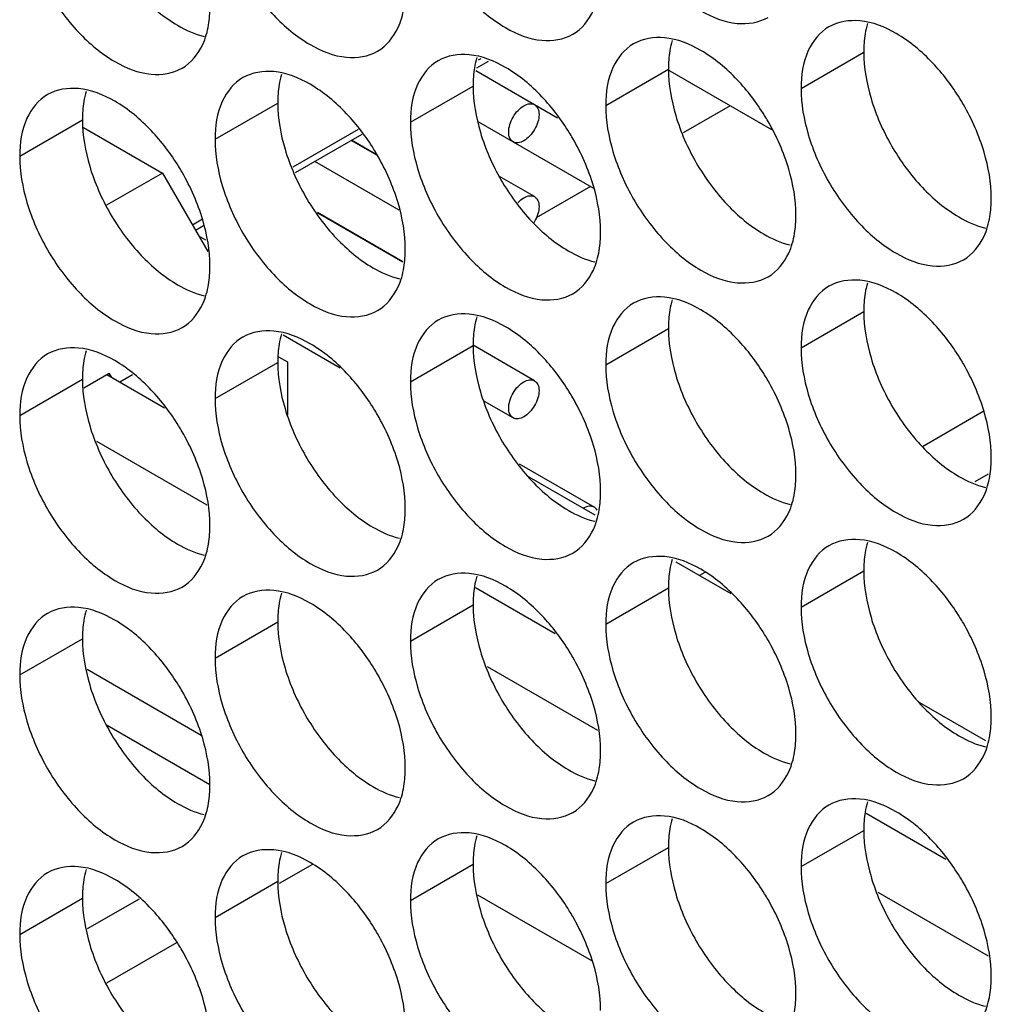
# Model space of a CAD drawing. Header units: inches. Extents: x 0 to 34, y 0 to 22.
# Tile 62 of 118: x 16.116 to 16.286, y 14.59 to 14.762. Entities that reach past the tile are written whole.
import ezdxf

# ---------------------------------------------------------------- set-up
doc = ezdxf.new("R2010")
doc.units = ezdxf.units.IN
doc.header["$LTSCALE"] = 1.87
doc.header["$MEASUREMENT"] = 0
doc.layers.get('0').update_dxf_attribs({"linetype": 'CONTINUOUS'})
doc.layers.add('5_ALL_CURVES', color=7, linetype='CONTINUOUS')

msp = doc.modelspace()

# ---------------------------------------------------------------- linework, layer by layer
at = {"color": 7, "linetype": 'CONTINUOUS'}
for p, q in [((16.25294, 14.74961), (16.2639, 14.75593)), ((16.19832, 14.75433), (16.19626, 14.75314)), ((16.19699, 14.75479), (16.19653, 14.75452)), ((16.21043, 14.74444), (16.19617, 14.75267)), ((16.21882, 14.74665), (16.22978, 14.75298)), ((16.24783, 14.74236), (16.2297, 14.75283)), ((16.18471, 14.74369), (16.19567, 14.75002)), ((16.15059, 14.74073), (16.16155, 14.74706)), ((16.24057, 14.74656), (16.23238, 14.74183)), ((16.11647, 14.73777), (16.12743, 14.7441)), ((16.21674, 14.73214), (16.19665, 14.74374)), ((16.12764, 14.74277), (16.1414, 14.73483)), ((16.17561, 14.74244), (16.16418, 14.73584)), ((16.17624, 14.74158), (16.1646, 14.73486)), ((16.17898, 14.73787), (16.17439, 14.74052)), ((16.17893, 14.73795), (16.17444, 14.74054)), ((16.18276, 14.72833), (16.16802, 14.73684)), ((16.1414, 14.73483), (16.13166, 14.72921)), ((16.1414, 14.73483), (16.14931, 14.72113)), ((16.2064, 14.7307), (16.20028, 14.73423)), ((16.21617, 14.73247), (16.20667, 14.72698)), ((16.14841, 14.72674), (16.14665, 14.72572)), ((16.18339, 14.7193), (16.16846, 14.72793)), ((16.18338, 14.71925), (16.16853, 14.72783)), ((16.1486, 14.72562), (16.14718, 14.72481)), ((16.149, 14.72309), (16.14776, 14.72381)), ((16.25294, 14.70429), (16.2639, 14.71062)), ((16.21882, 14.70133), (16.22978, 14.70766)), ((16.16247, 14.70654), (16.17246, 14.70077)), ((16.18471, 14.69838), (16.19567, 14.7047)), ((16.2064, 14.69855), (16.19569, 14.70474)), ((16.15059, 14.69542), (16.16155, 14.70175)), ((16.12766, 14.6973), (16.13212, 14.69987)), ((16.13256, 14.69911), (16.13212, 14.69987)), ((16.13617, 14.69956), (16.13397, 14.69829)), ((16.11647, 14.69246), (16.12743, 14.69879)), ((16.20265, 14.69206), (16.19767, 14.69493)), ((16.28489, 14.69322), (16.27414, 14.687)), ((16.12987, 14.688), (16.14914, 14.67688)), ((16.20372, 14.68403), (16.21684, 14.67645)), ((16.28562, 14.68221), (16.28331, 14.68087)), ((16.20542, 14.68174), (16.21692, 14.6751)), ((16.23108, 14.66692), (16.2407, 14.66137)), ((16.23613, 14.66506), (16.23522, 14.66453)), ((16.25294, 14.65898), (16.2639, 14.66531)), ((16.21882, 14.65602), (16.22978, 14.66235)), ((16.18471, 14.65306), (16.19567, 14.65939)), ((16.15059, 14.6501), (16.16155, 14.65643)), ((16.11647, 14.64715), (16.12743, 14.65347)), ((16.14819, 14.6366), (16.12827, 14.6481)), ((16.19811, 14.6486), (16.21738, 14.63748)), ((16.27365, 14.64234), (16.28516, 14.6357)), ((16.25294, 14.61366), (16.2639, 14.61999)), ((16.21882, 14.61071), (16.22978, 14.61703)), ((16.1676, 14.61406), (16.16179, 14.6107)), ((16.18471, 14.60775), (16.19567, 14.61408)), ((16.15059, 14.60479), (16.16155, 14.61112)), ((16.11647, 14.60183), (16.12743, 14.60816)), ((16.13732, 14.60801), (16.12827, 14.60278)), ((16.21643, 14.5972), (16.19651, 14.6087)), ((16.26634, 14.6092), (16.28561, 14.59808)), ((16.14385, 14.60035), (16.13164, 14.5933))]:
    msp.add_line(p, q, dxfattribs=at)
at = {"color": 3, "linetype": 'CONTINUOUS'}
for p, q in [((16.13167, 14.69962), (16.14177, 14.69379)), ((16.19608, 14.66243), (16.21, 14.65439)), ((16.26431, 14.62303), (16.27824, 14.61499))]:
    msp.add_line(p, q, dxfattribs=at)
at = {"color": 7, "linetype": 'CONTINUOUS'}
for points, knots in [([(16.22009, 14.78389), (16.22095, 14.78098), (16.22341, 14.77542), (16.22862, 14.76829), (16.23481, 14.76311), (16.24127, 14.76045), (16.2456, 14.7611), (16.24719, 14.76202)], [0, 0, 0, 0, 0.235115, 0.470233, 0.682481, 0.857347, 1, 1, 1, 1]), ([(16.18597, 14.78093), (16.18684, 14.77803), (16.18929, 14.77247), (16.19451, 14.76533), (16.20069, 14.76015), (16.20715, 14.75749), (16.21149, 14.75814), (16.21307, 14.75906)], [0, 0, 0, 0, 0.235115, 0.470233, 0.682481, 0.857347, 1, 1, 1, 1]), ([(16.15185, 14.77797), (16.15272, 14.77507), (16.15517, 14.76951), (16.16039, 14.76237), (16.16657, 14.75719), (16.17303, 14.75454), (16.17737, 14.75518), (16.17896, 14.7561)], [0, 0, 0, 0, 0.235115, 0.470233, 0.682481, 0.857347, 1, 1, 1, 1]), ([(16.11774, 14.77502), (16.1186, 14.77211), (16.12105, 14.76655), (16.12627, 14.75942), (16.13245, 14.75423), (16.13891, 14.75158), (16.14325, 14.75223), (16.14484, 14.75314)], [0, 0, 0, 0, 0.235115, 0.470233, 0.682481, 0.857347, 1, 1, 1, 1]), ([(16.21307, 14.75906), (16.21466, 14.75997), (16.21668, 14.7625), (16.2175, 14.76544), (16.2177, 14.76661)], [0, 0, 0, 0, 0.608607, 1, 1, 1, 1]), ([(16.17896, 14.7561), (16.18054, 14.75702), (16.18256, 14.75955), (16.18339, 14.76248), (16.18358, 14.76365)], [0, 0, 0, 0, 0.608607, 1, 1, 1, 1]), ([(16.27592, 14.75407), (16.27404, 14.75605), (16.27019, 14.75927), (16.26547, 14.76121), (16.2632, 14.76141)], [0, 0, 0, 0, 0.548282, 1, 1, 1, 1]), ([(16.14484, 14.75314), (16.14643, 14.75406), (16.14844, 14.75659), (16.14927, 14.75952), (16.14946, 14.76069)], [0, 0, 0, 0, 0.608607, 1, 1, 1, 1]), ([(16.25781, 14.76036), (16.25622, 14.75945), (16.25349, 14.75602), (16.25294, 14.75185), (16.25294, 14.74961)], [0, 0, 0, 0, 0.44922, 1, 1, 1, 1]), ([(16.2418, 14.75111), (16.23992, 14.75309), (16.23608, 14.75632), (16.23136, 14.75825), (16.22908, 14.75845)], [0, 0, 0, 0, 0.548282, 1, 1, 1, 1]), ([(16.22369, 14.7574), (16.2221, 14.75649), (16.21937, 14.75306), (16.21882, 14.74889), (16.21882, 14.74665)], [0, 0, 0, 0, 0.44922, 1, 1, 1, 1]), ([(16.18957, 14.75445), (16.18799, 14.75353), (16.18525, 14.7501), (16.18471, 14.74593), (16.18471, 14.74369)], [0, 0, 0, 0, 0.44922, 1, 1, 1, 1]), ([(16.20768, 14.74815), (16.2058, 14.75013), (16.20196, 14.75336), (16.19724, 14.7553), (16.19496, 14.75549)], [0, 0, 0, 0, 0.548282, 1, 1, 1, 1]), ([(16.17356, 14.74519), (16.17169, 14.74717), (16.16784, 14.7504), (16.16312, 14.75234), (16.16085, 14.75254)], [0, 0, 0, 0, 0.548282, 1, 1, 1, 1]), ([(16.15545, 14.75149), (16.15387, 14.75057), (16.15113, 14.74715), (16.15059, 14.74298), (16.15059, 14.74073)], [0, 0, 0, 0, 0.44922, 1, 1, 1, 1]), ([(16.13945, 14.74223), (16.13757, 14.74422), (16.13372, 14.74744), (16.129, 14.74938), (16.12673, 14.74958)], [0, 0, 0, 0, 0.548282, 1, 1, 1, 1]), ([(16.12134, 14.74853), (16.11975, 14.74762), (16.11702, 14.74419), (16.11647, 14.74002), (16.11647, 14.73777)], [0, 0, 0, 0, 0.44922, 1, 1, 1, 1]), ([(16.28491, 14.73849), (16.28405, 14.7414), (16.28266, 14.74454), (16.2809, 14.74749), (16.28069, 14.74783)], [0, 0, 0, 0, 0.882712, 1, 1, 1, 1]), ([(16.20265, 14.74027), (16.2024, 14.74042), (16.20196, 14.74097), (16.20182, 14.74207), (16.20204, 14.74334), (16.20261, 14.74463), (16.20344, 14.74576), (16.20415, 14.74636), (16.20453, 14.74658)], [0, 0, 0, 0, 0.11765, 0.261899, 0.436986, 0.630945, 0.824906, 1, 1, 1, 1]), ([(16.20453, 14.74658), (16.20484, 14.74676), (16.20546, 14.74702), (16.20615, 14.74691), (16.2064, 14.74677)], [0, 0, 0, 0, 0.550728, 1, 1, 1, 1]), ([(16.2064, 14.74677), (16.20666, 14.74662), (16.20709, 14.74607), (16.20724, 14.74497), (16.20702, 14.7437), (16.20645, 14.74241), (16.20562, 14.74128), (16.2049, 14.74068), (16.20453, 14.74046)], [0, 0, 0, 0, 0.11765, 0.261899, 0.436986, 0.630945, 0.824906, 1, 1, 1, 1]), ([(16.25079, 14.73553), (16.24993, 14.73844), (16.24854, 14.74159), (16.24678, 14.74453), (16.24657, 14.74487)], [0, 0, 0, 0, 0.882712, 1, 1, 1, 1]), ([(16.20453, 14.74046), (16.20422, 14.74028), (16.2036, 14.74002), (16.20291, 14.74013), (16.20265, 14.74027)], [0, 0, 0, 0, 0.550728, 1, 1, 1, 1]), ([(16.21668, 14.73257), (16.21581, 14.73548), (16.21442, 14.73863), (16.21267, 14.74157), (16.21246, 14.74191)], [0, 0, 0, 0, 0.882712, 1, 1, 1, 1]), ([(16.25421, 14.74153), (16.25507, 14.73863), (16.25752, 14.73307), (16.26274, 14.72593), (16.26893, 14.72075), (16.27538, 14.7181), (16.27972, 14.71874), (16.28131, 14.71966)], [0, 0, 0, 0, 0.235115, 0.470233, 0.682481, 0.857347, 1, 1, 1, 1]), ([(16.18256, 14.72962), (16.18169, 14.73252), (16.1803, 14.73567), (16.17855, 14.73861), (16.17834, 14.73896)], [0, 0, 0, 0, 0.882712, 1, 1, 1, 1]), ([(16.22009, 14.73857), (16.22095, 14.73567), (16.22341, 14.73011), (16.22862, 14.72298), (16.23481, 14.71779), (16.24127, 14.71514), (16.2456, 14.71579), (16.24719, 14.7167)], [0, 0, 0, 0, 0.235115, 0.470233, 0.682481, 0.857347, 1, 1, 1, 1]), ([(16.14844, 14.72666), (16.14758, 14.72956), (16.14619, 14.73271), (16.14443, 14.73566), (16.14422, 14.736)], [0, 0, 0, 0, 0.882712, 1, 1, 1, 1]), ([(16.18597, 14.73562), (16.18684, 14.73271), (16.18929, 14.72715), (16.19451, 14.72002), (16.20069, 14.71483), (16.20715, 14.71218), (16.21149, 14.71283), (16.21307, 14.71374)], [0, 0, 0, 0, 0.235115, 0.470233, 0.682481, 0.857347, 1, 1, 1, 1]), ([(16.15185, 14.73266), (16.15272, 14.72975), (16.15517, 14.72419), (16.16039, 14.71706), (16.16657, 14.71188), (16.17303, 14.70922), (16.17737, 14.70987), (16.17896, 14.71079)], [0, 0, 0, 0, 0.235115, 0.470233, 0.682481, 0.857347, 1, 1, 1, 1]), ([(16.20348, 14.72966), (16.20349, 14.72967), (16.2038, 14.73), (16.20415, 14.73029), (16.20453, 14.73051)], [0, 0, 0, 0, 0.031793, 1, 1, 1, 1]), ([(16.20453, 14.73051), (16.20484, 14.73069), (16.20546, 14.73095), (16.20615, 14.73084), (16.2064, 14.7307)], [0, 0, 0, 0, 0.550728, 1, 1, 1, 1]), ([(16.2064, 14.7307), (16.20666, 14.73055), (16.20709, 14.73), (16.20724, 14.7289), (16.20702, 14.72763), (16.2066, 14.72669), (16.2063, 14.72619), (16.20625, 14.72611)], [0, 0, 0, 0, 0.17538, 0.390411, 0.651414, 0.940547, 1, 1, 1, 1]), ([(16.11774, 14.7297), (16.1186, 14.7268), (16.12105, 14.72124), (16.12627, 14.7141), (16.13245, 14.70892), (16.13891, 14.70626), (16.14325, 14.70691), (16.14484, 14.70783)], [0, 0, 0, 0, 0.235115, 0.470233, 0.682481, 0.857347, 1, 1, 1, 1]), ([(16.28131, 14.71966), (16.2829, 14.72058), (16.28491, 14.7231), (16.28574, 14.72604), (16.28593, 14.72721)], [0, 0, 0, 0, 0.608607, 1, 1, 1, 1]), ([(16.24719, 14.7167), (16.24878, 14.71762), (16.2508, 14.72015), (16.25162, 14.72308), (16.25182, 14.72425)], [0, 0, 0, 0, 0.608607, 1, 1, 1, 1]), ([(16.21307, 14.71374), (16.21466, 14.71466), (16.21668, 14.71719), (16.2175, 14.72012), (16.2177, 14.72129)], [0, 0, 0, 0, 0.608607, 1, 1, 1, 1]), ([(16.17896, 14.71079), (16.18054, 14.7117), (16.18256, 14.71423), (16.18339, 14.71717), (16.18358, 14.71834)], [0, 0, 0, 0, 0.608607, 1, 1, 1, 1]), ([(16.14484, 14.70783), (16.14643, 14.70874), (16.14844, 14.71127), (16.14927, 14.71421), (16.14946, 14.71538)], [0, 0, 0, 0, 0.608607, 1, 1, 1, 1]), ([(16.25781, 14.71505), (16.25622, 14.71413), (16.25349, 14.71071), (16.25294, 14.70654), (16.25294, 14.70429)], [0, 0, 0, 0, 0.44922, 1, 1, 1, 1]), ([(16.27592, 14.70875), (16.27404, 14.71073), (16.27019, 14.71396), (16.26547, 14.7159), (16.2632, 14.7161)], [0, 0, 0, 0, 0.548282, 1, 1, 1, 1]), ([(16.2418, 14.70579), (16.23992, 14.70778), (16.23608, 14.711), (16.23136, 14.71294), (16.22908, 14.71314)], [0, 0, 0, 0, 0.548282, 1, 1, 1, 1]), ([(16.22369, 14.71209), (16.2221, 14.71117), (16.21937, 14.70775), (16.21882, 14.70358), (16.21882, 14.70133)], [0, 0, 0, 0, 0.44922, 1, 1, 1, 1]), ([(16.20768, 14.70284), (16.2058, 14.70482), (16.20196, 14.70804), (16.19724, 14.70998), (16.19496, 14.71018)], [0, 0, 0, 0, 0.548282, 1, 1, 1, 1]), ([(16.18957, 14.70913), (16.18799, 14.70822), (16.18525, 14.70479), (16.18471, 14.70062), (16.18471, 14.69838)], [0, 0, 0, 0, 0.44922, 1, 1, 1, 1]), ([(16.15545, 14.70617), (16.15387, 14.70526), (16.15113, 14.70183), (16.15059, 14.69766), (16.15059, 14.69542)], [0, 0, 0, 0, 0.44922, 1, 1, 1, 1]), ([(16.17356, 14.69988), (16.17169, 14.70186), (16.16784, 14.70509), (16.16312, 14.70702), (16.16085, 14.70722)], [0, 0, 0, 0, 0.548282, 1, 1, 1, 1]), ([(16.13945, 14.69692), (16.13757, 14.6989), (16.13372, 14.70213), (16.129, 14.70407), (16.12673, 14.70426)], [0, 0, 0, 0, 0.548282, 1, 1, 1, 1]), ([(16.12134, 14.70322), (16.11975, 14.7023), (16.11702, 14.69887), (16.11647, 14.6947), (16.11647, 14.69246)], [0, 0, 0, 0, 0.44922, 1, 1, 1, 1]), ([(16.28491, 14.69318), (16.28405, 14.69608), (16.28266, 14.69923), (16.2809, 14.70217), (16.28069, 14.70252)], [0, 0, 0, 0, 0.882712, 1, 1, 1, 1]), ([(16.25079, 14.69022), (16.24993, 14.69312), (16.24854, 14.69627), (16.24678, 14.69922), (16.24657, 14.69956)], [0, 0, 0, 0, 0.882712, 1, 1, 1, 1]), ([(16.20265, 14.69206), (16.2024, 14.6922), (16.20196, 14.69275), (16.20182, 14.69385), (16.20204, 14.69512), (16.20261, 14.69641), (16.20344, 14.69755), (16.20415, 14.69815), (16.20453, 14.69836)], [0, 0, 0, 0, 0.11765, 0.261899, 0.436986, 0.630945, 0.824906, 1, 1, 1, 1]), ([(16.20453, 14.69836), (16.20484, 14.69854), (16.20546, 14.6988), (16.20615, 14.6987), (16.2064, 14.69855)], [0, 0, 0, 0, 0.550728, 1, 1, 1, 1]), ([(16.2064, 14.69855), (16.20666, 14.6984), (16.20709, 14.69786), (16.20724, 14.69675), (16.20702, 14.69548), (16.20645, 14.69419), (16.20562, 14.69306), (16.2049, 14.69246), (16.20453, 14.69224)], [0, 0, 0, 0, 0.11765, 0.261899, 0.436986, 0.630945, 0.824906, 1, 1, 1, 1]), ([(16.21668, 14.68726), (16.21581, 14.69017), (16.21442, 14.69331), (16.21267, 14.69626), (16.21246, 14.6966)], [0, 0, 0, 0, 0.882712, 1, 1, 1, 1]), ([(16.25421, 14.69622), (16.25507, 14.69331), (16.25752, 14.68775), (16.26274, 14.68062), (16.26893, 14.67543), (16.27538, 14.67278), (16.27972, 14.67343), (16.28131, 14.67435)], [0, 0, 0, 0, 0.235115, 0.470233, 0.682481, 0.857347, 1, 1, 1, 1]), ([(16.18256, 14.6843), (16.18169, 14.68721), (16.1803, 14.69036), (16.17855, 14.6933), (16.17834, 14.69364)], [0, 0, 0, 0, 0.882712, 1, 1, 1, 1]), ([(16.20453, 14.69224), (16.20422, 14.69206), (16.2036, 14.6918), (16.20291, 14.69191), (16.20265, 14.69206)], [0, 0, 0, 0, 0.550728, 1, 1, 1, 1]), ([(16.22009, 14.69326), (16.22095, 14.69035), (16.22341, 14.68479), (16.22862, 14.67766), (16.23481, 14.67248), (16.24127, 14.66982), (16.2456, 14.67047), (16.24719, 14.67139)], [0, 0, 0, 0, 0.235115, 0.470233, 0.682481, 0.857347, 1, 1, 1, 1]), ([(16.14844, 14.68134), (16.14758, 14.68425), (16.14619, 14.6874), (16.14443, 14.69034), (16.14422, 14.69068)], [0, 0, 0, 0, 0.882712, 1, 1, 1, 1]), ([(16.18597, 14.6903), (16.18684, 14.6874), (16.18929, 14.68184), (16.19451, 14.6747), (16.20069, 14.66952), (16.20715, 14.66687), (16.21149, 14.66751), (16.21307, 14.66843)], [0, 0, 0, 0, 0.235115, 0.470233, 0.682481, 0.857347, 1, 1, 1, 1]), ([(16.15185, 14.68735), (16.15272, 14.68444), (16.15517, 14.67888), (16.16039, 14.67175), (16.16657, 14.66656), (16.17303, 14.66391), (16.17737, 14.66456), (16.17896, 14.66547)], [0, 0, 0, 0, 0.235115, 0.470233, 0.682481, 0.857347, 1, 1, 1, 1]), ([(16.11774, 14.68439), (16.1186, 14.68148), (16.12105, 14.67592), (16.12627, 14.66879), (16.13245, 14.6636), (16.13891, 14.66095), (16.14325, 14.6616), (16.14484, 14.66251)], [0, 0, 0, 0, 0.235115, 0.470233, 0.682481, 0.857347, 1, 1, 1, 1]), ([(16.28131, 14.67435), (16.2829, 14.67526), (16.28491, 14.67779), (16.28574, 14.68073), (16.28593, 14.6819)], [0, 0, 0, 0, 0.608607, 1, 1, 1, 1]), ([(16.24719, 14.67139), (16.24878, 14.6723), (16.2508, 14.67483), (16.25162, 14.67777), (16.25182, 14.67894)], [0, 0, 0, 0, 0.608607, 1, 1, 1, 1]), ([(16.21684, 14.67645), (16.21659, 14.6766), (16.2159, 14.6767), (16.21528, 14.67644), (16.21497, 14.67627)], [0, 0, 0, 0, 0.449272, 1, 1, 1, 1]), ([(16.21307, 14.66843), (16.21466, 14.66935), (16.21668, 14.67188), (16.2175, 14.67481), (16.2177, 14.67598)], [0, 0, 0, 0, 0.608607, 1, 1, 1, 1]), ([(16.17896, 14.66547), (16.18054, 14.66639), (16.18256, 14.66892), (16.18339, 14.67185), (16.18358, 14.67302)], [0, 0, 0, 0, 0.608607, 1, 1, 1, 1]), ([(16.14484, 14.66251), (16.14643, 14.66343), (16.14844, 14.66596), (16.14927, 14.66889), (16.14946, 14.67006)], [0, 0, 0, 0, 0.608607, 1, 1, 1, 1]), ([(16.25781, 14.66973), (16.25622, 14.66882), (16.25349, 14.66539), (16.25294, 14.66122), (16.25294, 14.65898)], [0, 0, 0, 0, 0.44922, 1, 1, 1, 1]), ([(16.27592, 14.66344), (16.27404, 14.66542), (16.27019, 14.66865), (16.26547, 14.67058), (16.2632, 14.67078)], [0, 0, 0, 0, 0.548282, 1, 1, 1, 1]), ([(16.22369, 14.66678), (16.2221, 14.66586), (16.21937, 14.66243), (16.21882, 14.65826), (16.21882, 14.65602)], [0, 0, 0, 0, 0.44922, 1, 1, 1, 1]), ([(16.2418, 14.66048), (16.23992, 14.66246), (16.23608, 14.66569), (16.23136, 14.66763), (16.22908, 14.66782)], [0, 0, 0, 0, 0.548282, 1, 1, 1, 1]), ([(16.20768, 14.65752), (16.2058, 14.6595), (16.20196, 14.66273), (16.19724, 14.66467), (16.19496, 14.66487)], [0, 0, 0, 0, 0.548282, 1, 1, 1, 1]), ([(16.18957, 14.66382), (16.18799, 14.6629), (16.18525, 14.65948), (16.18471, 14.65531), (16.18471, 14.65306)], [0, 0, 0, 0, 0.44922, 1, 1, 1, 1]), ([(16.17356, 14.65456), (16.17169, 14.65655), (16.16784, 14.65977), (16.16312, 14.66171), (16.16085, 14.66191)], [0, 0, 0, 0, 0.548282, 1, 1, 1, 1]), ([(16.15545, 14.66086), (16.15387, 14.65995), (16.15113, 14.65652), (16.15059, 14.65235), (16.15059, 14.6501)], [0, 0, 0, 0, 0.44922, 1, 1, 1, 1]), ([(16.12134, 14.6579), (16.11975, 14.65699), (16.11702, 14.65356), (16.11647, 14.64939), (16.11647, 14.64715)], [0, 0, 0, 0, 0.44922, 1, 1, 1, 1]), ([(16.13945, 14.65161), (16.13757, 14.65359), (16.13372, 14.65681), (16.129, 14.65875), (16.12673, 14.65895)], [0, 0, 0, 0, 0.548282, 1, 1, 1, 1]), ([(16.28491, 14.64786), (16.28405, 14.65077), (16.28266, 14.65392), (16.2809, 14.65686), (16.28069, 14.6572)], [0, 0, 0, 0, 0.882712, 1, 1, 1, 1]), ([(16.25079, 14.6449), (16.24993, 14.64781), (16.24854, 14.65096), (16.24678, 14.6539), (16.24657, 14.65424)], [0, 0, 0, 0, 0.882712, 1, 1, 1, 1]), ([(16.21668, 14.64195), (16.21581, 14.64485), (16.21442, 14.648), (16.21267, 14.65094), (16.21246, 14.65129)], [0, 0, 0, 0, 0.882712, 1, 1, 1, 1]), ([(16.25421, 14.6509), (16.25507, 14.648), (16.25752, 14.64244), (16.26274, 14.6353), (16.26893, 14.63012), (16.27538, 14.62747), (16.27972, 14.62812), (16.28131, 14.62903)], [0, 0, 0, 0, 0.235115, 0.470233, 0.682481, 0.857347, 1, 1, 1, 1]), ([(16.18256, 14.63899), (16.18169, 14.64189), (16.1803, 14.64504), (16.17855, 14.64799), (16.17834, 14.64833)], [0, 0, 0, 0, 0.882712, 1, 1, 1, 1]), ([(16.22009, 14.64795), (16.22095, 14.64504), (16.22341, 14.63948), (16.22862, 14.63235), (16.23481, 14.62716), (16.24127, 14.62451), (16.2456, 14.62516), (16.24719, 14.62607)], [0, 0, 0, 0, 0.235115, 0.470233, 0.682481, 0.857347, 1, 1, 1, 1]), ([(16.14844, 14.63603), (16.14758, 14.63894), (16.14619, 14.64209), (16.14443, 14.64503), (16.14422, 14.64537)], [0, 0, 0, 0, 0.882712, 1, 1, 1, 1]), ([(16.18597, 14.64499), (16.18684, 14.64208), (16.18929, 14.63652), (16.19451, 14.62939), (16.20069, 14.6242), (16.20715, 14.62155), (16.21149, 14.6222), (16.21307, 14.62312)], [0, 0, 0, 0, 0.235115, 0.470233, 0.682481, 0.857347, 1, 1, 1, 1]), ([(16.15185, 14.64203), (16.15272, 14.63913), (16.15517, 14.63357), (16.16039, 14.62643), (16.16657, 14.62125), (16.17303, 14.61859), (16.17737, 14.61924), (16.17896, 14.62016)], [0, 0, 0, 0, 0.235115, 0.470233, 0.682481, 0.857347, 1, 1, 1, 1]), ([(16.11774, 14.63907), (16.1186, 14.63617), (16.12105, 14.63061), (16.12627, 14.62347), (16.13245, 14.61829), (16.13891, 14.61564), (16.14325, 14.61628), (16.14484, 14.6172)], [0, 0, 0, 0, 0.235115, 0.470233, 0.682481, 0.857347, 1, 1, 1, 1]), ([(16.28131, 14.62903), (16.2829, 14.62995), (16.28491, 14.63248), (16.28574, 14.63541), (16.28593, 14.63658)], [0, 0, 0, 0, 0.608607, 1, 1, 1, 1]), ([(16.24719, 14.62607), (16.24878, 14.62699), (16.2508, 14.62952), (16.25162, 14.63245), (16.25182, 14.63362)], [0, 0, 0, 0, 0.608607, 1, 1, 1, 1]), ([(16.21307, 14.62312), (16.21466, 14.62403), (16.21668, 14.62656), (16.2175, 14.6295), (16.2177, 14.63067)], [0, 0, 0, 0, 0.608607, 1, 1, 1, 1]), ([(16.17896, 14.62016), (16.18054, 14.62107), (16.18256, 14.6236), (16.18339, 14.62654), (16.18358, 14.62771)], [0, 0, 0, 0, 0.608607, 1, 1, 1, 1]), ([(16.27592, 14.61812), (16.27404, 14.62011), (16.27019, 14.62333), (16.26547, 14.62527), (16.2632, 14.62547)], [0, 0, 0, 0, 0.548282, 1, 1, 1, 1]), ([(16.14484, 14.6172), (16.14643, 14.61812), (16.14844, 14.62065), (16.14927, 14.62358), (16.14946, 14.62475)], [0, 0, 0, 0, 0.608607, 1, 1, 1, 1]), ([(16.25781, 14.62442), (16.25622, 14.6235), (16.25349, 14.62008), (16.25294, 14.61591), (16.25294, 14.61366)], [0, 0, 0, 0, 0.44922, 1, 1, 1, 1]), ([(16.2418, 14.61517), (16.23992, 14.61715), (16.23608, 14.62037), (16.23136, 14.62231), (16.22908, 14.62251)], [0, 0, 0, 0, 0.548282, 1, 1, 1, 1]), ([(16.22369, 14.62146), (16.2221, 14.62055), (16.21937, 14.61712), (16.21882, 14.61295), (16.21882, 14.61071)], [0, 0, 0, 0, 0.44922, 1, 1, 1, 1]), ([(16.18957, 14.6185), (16.18799, 14.61759), (16.18525, 14.61416), (16.18471, 14.60999), (16.18471, 14.60775)], [0, 0, 0, 0, 0.44922, 1, 1, 1, 1]), ([(16.20768, 14.61221), (16.2058, 14.61419), (16.20196, 14.61742), (16.19724, 14.61935), (16.19496, 14.61955)], [0, 0, 0, 0, 0.548282, 1, 1, 1, 1]), ([(16.17356, 14.60925), (16.17169, 14.61123), (16.16784, 14.61446), (16.16312, 14.6164), (16.16085, 14.61659)], [0, 0, 0, 0, 0.548282, 1, 1, 1, 1]), ([(16.15545, 14.61555), (16.15387, 14.61463), (16.15113, 14.6112), (16.15059, 14.60703), (16.15059, 14.60479)], [0, 0, 0, 0, 0.44922, 1, 1, 1, 1]), ([(16.13945, 14.60629), (16.13757, 14.60827), (16.13372, 14.6115), (16.129, 14.61344), (16.12673, 14.61364)], [0, 0, 0, 0, 0.548282, 1, 1, 1, 1]), ([(16.12134, 14.61259), (16.11975, 14.61167), (16.11702, 14.60825), (16.11647, 14.60408), (16.11647, 14.60183)], [0, 0, 0, 0, 0.44922, 1, 1, 1, 1]), ([(16.28491, 14.60255), (16.28405, 14.60545), (16.28266, 14.6086), (16.2809, 14.61154), (16.28069, 14.61189)], [0, 0, 0, 0, 0.882712, 1, 1, 1, 1]), ([(16.25079, 14.59959), (16.24993, 14.6025), (16.24854, 14.60564), (16.24678, 14.60859), (16.24657, 14.60893)], [0, 0, 0, 0, 0.882712, 1, 1, 1, 1]), ([(16.21668, 14.59663), (16.21581, 14.59954), (16.21442, 14.60269), (16.21267, 14.60563), (16.21246, 14.60597)], [0, 0, 0, 0, 0.882712, 1, 1, 1, 1]), ([(16.25421, 14.60559), (16.25507, 14.60268), (16.25752, 14.59712), (16.26274, 14.58999), (16.26893, 14.58481), (16.27538, 14.58215), (16.27972, 14.5828), (16.28131, 14.58372)], [0, 0, 0, 0, 0.235115, 0.470233, 0.682481, 0.857347, 1, 1, 1, 1]), ([(16.18256, 14.59367), (16.18169, 14.59658), (16.1803, 14.59973), (16.17855, 14.60267), (16.17834, 14.60301)], [0, 0, 0, 0, 0.882712, 1, 1, 1, 1]), ([(16.22009, 14.60263), (16.22095, 14.59973), (16.22341, 14.59417), (16.22862, 14.58703), (16.23481, 14.58185), (16.24127, 14.57919), (16.2456, 14.57984), (16.24719, 14.58076)], [0, 0, 0, 0, 0.235115, 0.470233, 0.682481, 0.857347, 1, 1, 1, 1]), ([(16.14844, 14.59072), (16.14758, 14.59362), (16.14619, 14.59677), (16.14443, 14.59971), (16.14422, 14.60006)], [0, 0, 0, 0, 0.882712, 1, 1, 1, 1]), ([(16.18597, 14.59967), (16.18684, 14.59677), (16.18929, 14.59121), (16.19451, 14.58408), (16.20069, 14.57889), (16.20715, 14.57624), (16.21149, 14.57689), (16.21307, 14.5778)], [0, 0, 0, 0, 0.235115, 0.470233, 0.682481, 0.857347, 1, 1, 1, 1]), ([(16.15185, 14.59672), (16.15272, 14.59381), (16.15517, 14.58825), (16.16039, 14.58112), (16.16657, 14.57593), (16.17303, 14.57328), (16.17737, 14.57393), (16.17896, 14.57484)], [0, 0, 0, 0, 0.235115, 0.470233, 0.682481, 0.857347, 1, 1, 1, 1]), ([(16.11774, 14.59376), (16.1186, 14.59085), (16.12105, 14.58529), (16.12627, 14.57816), (16.13245, 14.57298), (16.13891, 14.57032), (16.14325, 14.57097), (16.14484, 14.57189)], [0, 0, 0, 0, 0.235115, 0.470233, 0.682481, 0.857347, 1, 1, 1, 1]), ([(16.28131, 14.58372), (16.2829, 14.58463), (16.28491, 14.58716), (16.28574, 14.5901), (16.28593, 14.59127)], [0, 0, 0, 0, 0.608607, 1, 1, 1, 1])]:
    msp.add_open_spline(points, degree=3, knots=knots, dxfattribs=at)
at = {"color": 3, "linetype": 'CONTINUOUS'}
for points, knots in [([(16.13769, 14.76577), (16.13957, 14.76379), (16.14297, 14.76093), (16.14706, 14.75908), (16.1487, 14.7587)], [0, 0, 0, 0, 0.619597, 1, 1, 1, 1]), ([(16.26517, 14.74786), (16.26603, 14.74495), (16.26848, 14.7394), (16.27208, 14.73448), (16.27416, 14.73228)], [0, 0, 0, 0, 0.499997, 1, 1, 1, 1]), ([(16.23105, 14.7449), (16.23191, 14.742), (16.23437, 14.73644), (16.23796, 14.73152), (16.24004, 14.72933)], [0, 0, 0, 0, 0.499997, 1, 1, 1, 1]), ([(16.19693, 14.74195), (16.1978, 14.73904), (16.20025, 14.73348), (16.20384, 14.72856), (16.20592, 14.72637)], [0, 0, 0, 0, 0.499997, 1, 1, 1, 1]), ([(16.16281, 14.73899), (16.16368, 14.73608), (16.16613, 14.73052), (16.16973, 14.72561), (16.17181, 14.72341)], [0, 0, 0, 0, 0.499997, 1, 1, 1, 1]), ([(16.1287, 14.73603), (16.12956, 14.73312), (16.13201, 14.72756), (16.13561, 14.72265), (16.13769, 14.72045)], [0, 0, 0, 0, 0.499997, 1, 1, 1, 1]), ([(16.27416, 14.73228), (16.27604, 14.7303), (16.27944, 14.72745), (16.28353, 14.7256), (16.28517, 14.72522)], [0, 0, 0, 0, 0.619597, 1, 1, 1, 1]), ([(16.24004, 14.72933), (16.24192, 14.72734), (16.24532, 14.72449), (16.24941, 14.72264), (16.25105, 14.72226)], [0, 0, 0, 0, 0.619597, 1, 1, 1, 1]), ([(16.20592, 14.72637), (16.2078, 14.72439), (16.21121, 14.72153), (16.21529, 14.71969), (16.21693, 14.7193)], [0, 0, 0, 0, 0.619597, 1, 1, 1, 1]), ([(16.17181, 14.72341), (16.17369, 14.72143), (16.17709, 14.71857), (16.18118, 14.71673), (16.18282, 14.71634)], [0, 0, 0, 0, 0.619597, 1, 1, 1, 1]), ([(16.13769, 14.72045), (16.13957, 14.71847), (16.14297, 14.71562), (16.14706, 14.71377), (16.1487, 14.71339)], [0, 0, 0, 0, 0.619597, 1, 1, 1, 1]), ([(16.26517, 14.70255), (16.26603, 14.69964), (16.26848, 14.69408), (16.27208, 14.68917), (16.27416, 14.68697)], [0, 0, 0, 0, 0.499997, 1, 1, 1, 1]), ([(16.23105, 14.69959), (16.23191, 14.69668), (16.23437, 14.69112), (16.23796, 14.68621), (16.24004, 14.68401)], [0, 0, 0, 0, 0.499997, 1, 1, 1, 1]), ([(16.19693, 14.69663), (16.1978, 14.69373), (16.20025, 14.68817), (16.20384, 14.68325), (16.20592, 14.68105)], [0, 0, 0, 0, 0.499997, 1, 1, 1, 1]), ([(16.16281, 14.69367), (16.16368, 14.69077), (16.16613, 14.68521), (16.16973, 14.68029), (16.17181, 14.6781)], [0, 0, 0, 0, 0.499997, 1, 1, 1, 1]), ([(16.1287, 14.69072), (16.12956, 14.68781), (16.13201, 14.68225), (16.13561, 14.67733), (16.13769, 14.67514)], [0, 0, 0, 0, 0.499997, 1, 1, 1, 1]), ([(16.27416, 14.68697), (16.27604, 14.68499), (16.27944, 14.68213), (16.28353, 14.68029), (16.28517, 14.6799)], [0, 0, 0, 0, 0.619597, 1, 1, 1, 1]), ([(16.24004, 14.68401), (16.24192, 14.68203), (16.24532, 14.67918), (16.24941, 14.67733), (16.25105, 14.67695)], [0, 0, 0, 0, 0.619597, 1, 1, 1, 1]), ([(16.20592, 14.68105), (16.2078, 14.67907), (16.21121, 14.67622), (16.21529, 14.67437), (16.21693, 14.67399)], [0, 0, 0, 0, 0.619597, 1, 1, 1, 1]), ([(16.17181, 14.6781), (16.17369, 14.67611), (16.17709, 14.67326), (16.18118, 14.67141), (16.18282, 14.67103)], [0, 0, 0, 0, 0.619597, 1, 1, 1, 1]), ([(16.13769, 14.67514), (16.13957, 14.67316), (16.14297, 14.6703), (16.14706, 14.66846), (16.1487, 14.66807)], [0, 0, 0, 0, 0.619597, 1, 1, 1, 1]), ([(16.26517, 14.65723), (16.26603, 14.65433), (16.26848, 14.64877), (16.27208, 14.64385), (16.27416, 14.64166)], [0, 0, 0, 0, 0.499997, 1, 1, 1, 1]), ([(16.23105, 14.65427), (16.23191, 14.65137), (16.23437, 14.64581), (16.23796, 14.64089), (16.24004, 14.6387)], [0, 0, 0, 0, 0.499997, 1, 1, 1, 1]), ([(16.19693, 14.65132), (16.1978, 14.64841), (16.20025, 14.64285), (16.20384, 14.63794), (16.20592, 14.63574)], [0, 0, 0, 0, 0.499997, 1, 1, 1, 1]), ([(16.16281, 14.64836), (16.16368, 14.64545), (16.16613, 14.63989), (16.16973, 14.63498), (16.17181, 14.63278)], [0, 0, 0, 0, 0.499997, 1, 1, 1, 1]), ([(16.1287, 14.6454), (16.12956, 14.6425), (16.13201, 14.63694), (16.13561, 14.63202), (16.13769, 14.62982)], [0, 0, 0, 0, 0.499997, 1, 1, 1, 1]), ([(16.27416, 14.64166), (16.27604, 14.63967), (16.27944, 14.63682), (16.28353, 14.63497), (16.28517, 14.63459)], [0, 0, 0, 0, 0.619597, 1, 1, 1, 1]), ([(16.24004, 14.6387), (16.24192, 14.63672), (16.24532, 14.63386), (16.24941, 14.63202), (16.25105, 14.63163)], [0, 0, 0, 0, 0.619597, 1, 1, 1, 1]), ([(16.20592, 14.63574), (16.2078, 14.63376), (16.21121, 14.6309), (16.21529, 14.62906), (16.21693, 14.62867)], [0, 0, 0, 0, 0.619597, 1, 1, 1, 1]), ([(16.17181, 14.63278), (16.17369, 14.6308), (16.17709, 14.62795), (16.18118, 14.6261), (16.18282, 14.62572)], [0, 0, 0, 0, 0.619597, 1, 1, 1, 1]), ([(16.13769, 14.62982), (16.13957, 14.62784), (16.14297, 14.62499), (16.14706, 14.62314), (16.1487, 14.62276)], [0, 0, 0, 0, 0.619597, 1, 1, 1, 1]), ([(16.26517, 14.61192), (16.26603, 14.60901), (16.26848, 14.60345), (16.27208, 14.59854), (16.27416, 14.59634)], [0, 0, 0, 0, 0.499997, 1, 1, 1, 1]), ([(16.23105, 14.60896), (16.23191, 14.60605), (16.23437, 14.60049), (16.23796, 14.59558), (16.24004, 14.59338)], [0, 0, 0, 0, 0.499997, 1, 1, 1, 1]), ([(16.19693, 14.606), (16.1978, 14.6031), (16.20025, 14.59754), (16.20384, 14.59262), (16.20592, 14.59043)], [0, 0, 0, 0, 0.499997, 1, 1, 1, 1]), ([(16.16281, 14.60305), (16.16368, 14.60014), (16.16613, 14.59458), (16.16973, 14.58966), (16.17181, 14.58747)], [0, 0, 0, 0, 0.499997, 1, 1, 1, 1]), ([(16.1287, 14.60009), (16.12956, 14.59718), (16.13201, 14.59162), (16.13561, 14.58671), (16.13769, 14.58451)], [0, 0, 0, 0, 0.499997, 1, 1, 1, 1]), ([(16.27416, 14.59634), (16.27604, 14.59436), (16.27944, 14.59151), (16.28353, 14.58966), (16.28517, 14.58927)], [0, 0, 0, 0, 0.619597, 1, 1, 1, 1]), ([(16.24004, 14.59338), (16.24192, 14.5914), (16.24532, 14.58855), (16.24941, 14.5867), (16.25105, 14.58632)], [0, 0, 0, 0, 0.619597, 1, 1, 1, 1]), ([(16.20592, 14.59043), (16.2078, 14.58844), (16.21121, 14.58559), (16.21529, 14.58374), (16.21693, 14.58336)], [0, 0, 0, 0, 0.619597, 1, 1, 1, 1])]:
    msp.add_open_spline(points, degree=3, knots=knots, dxfattribs=at)
at = {"color": 7, "linetype": 'CONTINUOUS'}
for points in [[(16.14946, 14.76069), (16.14964, 14.76175), (16.1497, 14.76283), (16.1497, 14.7639)], [(16.2632, 14.76141), (16.26135, 14.76157), (16.2594, 14.76128), (16.25781, 14.76036)], [(16.22908, 14.75845), (16.22723, 14.75861), (16.22528, 14.75832), (16.22369, 14.7574)], [(16.19496, 14.75549), (16.19311, 14.75565), (16.19116, 14.75536), (16.18957, 14.75445)], [(16.28069, 14.74783), (16.27931, 14.75006), (16.27772, 14.75216), (16.27592, 14.75407)], [(16.16085, 14.75254), (16.15899, 14.7527), (16.15704, 14.7524), (16.15545, 14.75149)], [(16.24657, 14.74487), (16.2452, 14.7471), (16.2436, 14.7492), (16.2418, 14.75111)], [(16.12673, 14.74958), (16.12487, 14.74974), (16.12293, 14.74945), (16.12134, 14.74853)], [(16.25294, 14.74961), (16.25294, 14.74688), (16.25343, 14.74416), (16.25421, 14.74153)], [(16.21246, 14.74191), (16.21108, 14.74415), (16.20949, 14.74625), (16.20768, 14.74815)], [(16.21882, 14.74665), (16.21882, 14.74392), (16.21931, 14.7412), (16.22009, 14.73857)], [(16.17834, 14.73896), (16.17696, 14.74119), (16.17537, 14.74329), (16.17356, 14.74519)], [(16.18471, 14.74369), (16.18471, 14.74097), (16.18519, 14.73824), (16.18597, 14.73562)], [(16.14422, 14.736), (16.14284, 14.73823), (16.14125, 14.74033), (16.13945, 14.74223)], [(16.15059, 14.74073), (16.15059, 14.73801), (16.15107, 14.73528), (16.15185, 14.73266)], [(16.11647, 14.73777), (16.11647, 14.73505), (16.11696, 14.73232), (16.11774, 14.7297)], [(16.28618, 14.73042), (16.28618, 14.73314), (16.28569, 14.73587), (16.28491, 14.73849)], [(16.25206, 14.72746), (16.25206, 14.73018), (16.25157, 14.73291), (16.25079, 14.73553)], [(16.21794, 14.7245), (16.21794, 14.72722), (16.21746, 14.72995), (16.21668, 14.73257)], [(16.28593, 14.72721), (16.28611, 14.72827), (16.28618, 14.72935), (16.28618, 14.73042)], [(16.18382, 14.72154), (16.18382, 14.72427), (16.18334, 14.72699), (16.18256, 14.72962)], [(16.1497, 14.71859), (16.1497, 14.72131), (16.14922, 14.72404), (16.14844, 14.72666)], [(16.25182, 14.72425), (16.25199, 14.72531), (16.25206, 14.72639), (16.25206, 14.72746)], [(16.2177, 14.72129), (16.21787, 14.72236), (16.21794, 14.72343), (16.21794, 14.7245)], [(16.18358, 14.71834), (16.18375, 14.7194), (16.18382, 14.72048), (16.18382, 14.72154)], [(16.14946, 14.71538), (16.14964, 14.71644), (16.1497, 14.71752), (16.1497, 14.71859)], [(16.2632, 14.7161), (16.26135, 14.71626), (16.2594, 14.71596), (16.25781, 14.71505)], [(16.22908, 14.71314), (16.22723, 14.7133), (16.22528, 14.71301), (16.22369, 14.71209)], [(16.19496, 14.71018), (16.19311, 14.71034), (16.19116, 14.71005), (16.18957, 14.70913)], [(16.28069, 14.70252), (16.27931, 14.70475), (16.27772, 14.70685), (16.27592, 14.70875)], [(16.16085, 14.70722), (16.15899, 14.70738), (16.15704, 14.70709), (16.15545, 14.70617)], [(16.12673, 14.70426), (16.12487, 14.70442), (16.12293, 14.70413), (16.12134, 14.70322)], [(16.24657, 14.69956), (16.2452, 14.70179), (16.2436, 14.70389), (16.2418, 14.70579)], [(16.25294, 14.70429), (16.25294, 14.70157), (16.25343, 14.69884), (16.25421, 14.69622)], [(16.21246, 14.6966), (16.21108, 14.69883), (16.20949, 14.70093), (16.20768, 14.70284)], [(16.21882, 14.70133), (16.21882, 14.69861), (16.21931, 14.69588), (16.22009, 14.69326)], [(16.17834, 14.69364), (16.17696, 14.69587), (16.17537, 14.69797), (16.17356, 14.69988)], [(16.18471, 14.69838), (16.18471, 14.69565), (16.18519, 14.69293), (16.18597, 14.6903)], [(16.14422, 14.69068), (16.14284, 14.69292), (16.14125, 14.69502), (16.13945, 14.69692)], [(16.15059, 14.69542), (16.15059, 14.69269), (16.15107, 14.68997), (16.15185, 14.68735)], [(16.11647, 14.69246), (16.11647, 14.68974), (16.11696, 14.68701), (16.11774, 14.68439)], [(16.28618, 14.6851), (16.28618, 14.68783), (16.28569, 14.69055), (16.28491, 14.69318)], [(16.25206, 14.68214), (16.25206, 14.68487), (16.25157, 14.68759), (16.25079, 14.69022)], [(16.21794, 14.67919), (16.21794, 14.68191), (16.21746, 14.68464), (16.21668, 14.68726)], [(16.18382, 14.67623), (16.18382, 14.67895), (16.18334, 14.68168), (16.18256, 14.6843)], [(16.28593, 14.6819), (16.28611, 14.68296), (16.28618, 14.68404), (16.28618, 14.6851)], [(16.25182, 14.67894), (16.25199, 14.68), (16.25206, 14.68108), (16.25206, 14.68214)], [(16.1497, 14.67327), (16.1497, 14.676), (16.14922, 14.67872), (16.14844, 14.68134)], [(16.2177, 14.67598), (16.21787, 14.67704), (16.21794, 14.67812), (16.21794, 14.67919)], [(16.18358, 14.67302), (16.18375, 14.67408), (16.18382, 14.67516), (16.18382, 14.67623)], [(16.21735, 14.67593), (16.21722, 14.67614), (16.21705, 14.67633), (16.21684, 14.67645)], [(16.14946, 14.67006), (16.14964, 14.67113), (16.1497, 14.6722), (16.1497, 14.67327)], [(16.2632, 14.67078), (16.26135, 14.67094), (16.2594, 14.67065), (16.25781, 14.66973)], [(16.22908, 14.66782), (16.22723, 14.66798), (16.22528, 14.66769), (16.22369, 14.66678)], [(16.19496, 14.66487), (16.19311, 14.66503), (16.19116, 14.66473), (16.18957, 14.66382)], [(16.28069, 14.6572), (16.27931, 14.65943), (16.27772, 14.66153), (16.27592, 14.66344)], [(16.16085, 14.66191), (16.15899, 14.66207), (16.15704, 14.66178), (16.15545, 14.66086)], [(16.24657, 14.65424), (16.2452, 14.65648), (16.2436, 14.65858), (16.2418, 14.66048)], [(16.12673, 14.65895), (16.12487, 14.65911), (16.12293, 14.65882), (16.12134, 14.6579)], [(16.25294, 14.65898), (16.25294, 14.65625), (16.25343, 14.65353), (16.25421, 14.6509)], [(16.21246, 14.65129), (16.21108, 14.65352), (16.20949, 14.65562), (16.20768, 14.65752)], [(16.21882, 14.65602), (16.21882, 14.6533), (16.21931, 14.65057), (16.22009, 14.64795)], [(16.17834, 14.64833), (16.17696, 14.65056), (16.17537, 14.65266), (16.17356, 14.65456)], [(16.18471, 14.65306), (16.18471, 14.65034), (16.18519, 14.64761), (16.18597, 14.64499)], [(16.14422, 14.64537), (16.14284, 14.6476), (16.14125, 14.6497), (16.13945, 14.65161)], [(16.15059, 14.6501), (16.15059, 14.64738), (16.15107, 14.64465), (16.15185, 14.64203)], [(16.28618, 14.63979), (16.28618, 14.64251), (16.28569, 14.64524), (16.28491, 14.64786)], [(16.11647, 14.64715), (16.11647, 14.64442), (16.11696, 14.6417), (16.11774, 14.63907)], [(16.25206, 14.63683), (16.25206, 14.63955), (16.25157, 14.64228), (16.25079, 14.6449)], [(16.21794, 14.63387), (16.21794, 14.6366), (16.21746, 14.63932), (16.21668, 14.64195)], [(16.18382, 14.63091), (16.18382, 14.63364), (16.18334, 14.63636), (16.18256, 14.63899)], [(16.28593, 14.63658), (16.28611, 14.63764), (16.28618, 14.63872), (16.28618, 14.63979)], [(16.1497, 14.62796), (16.1497, 14.63068), (16.14922, 14.63341), (16.14844, 14.63603)], [(16.25182, 14.63362), (16.25199, 14.63468), (16.25206, 14.63576), (16.25206, 14.63683)], [(16.2177, 14.63067), (16.21787, 14.63173), (16.21794, 14.63281), (16.21794, 14.63387)], [(16.18358, 14.62771), (16.18375, 14.62877), (16.18382, 14.62985), (16.18382, 14.63091)], [(16.14946, 14.62475), (16.14964, 14.62581), (16.1497, 14.62689), (16.1497, 14.62796)], [(16.2632, 14.62547), (16.26135, 14.62563), (16.2594, 14.62534), (16.25781, 14.62442)], [(16.22908, 14.62251), (16.22723, 14.62267), (16.22528, 14.62238), (16.22369, 14.62146)], [(16.19496, 14.61955), (16.19311, 14.61971), (16.19116, 14.61942), (16.18957, 14.6185)], [(16.28069, 14.61189), (16.27931, 14.61412), (16.27772, 14.61622), (16.27592, 14.61812)], [(16.16085, 14.61659), (16.15899, 14.61675), (16.15704, 14.61646), (16.15545, 14.61555)], [(16.24657, 14.60893), (16.2452, 14.61116), (16.2436, 14.61326), (16.2418, 14.61517)], [(16.12673, 14.61364), (16.12487, 14.6138), (16.12293, 14.6135), (16.12134, 14.61259)], [(16.25294, 14.61366), (16.25294, 14.61094), (16.25343, 14.60821), (16.25421, 14.60559)], [(16.21246, 14.60597), (16.21108, 14.6082), (16.20949, 14.6103), (16.20768, 14.61221)], [(16.21882, 14.61071), (16.21882, 14.60798), (16.21931, 14.60526), (16.22009, 14.60263)], [(16.17834, 14.60301), (16.17696, 14.60525), (16.17537, 14.60735), (16.17356, 14.60925)], [(16.14422, 14.60006), (16.14284, 14.60229), (16.14125, 14.60439), (16.13945, 14.60629)], [(16.18471, 14.60775), (16.18471, 14.60502), (16.18519, 14.6023), (16.18597, 14.59967)], [(16.15059, 14.60479), (16.15059, 14.60207), (16.15107, 14.59934), (16.15185, 14.59672)], [(16.11647, 14.60183), (16.11647, 14.59911), (16.11696, 14.59638), (16.11774, 14.59376)], [(16.28618, 14.59447), (16.28618, 14.5972), (16.28569, 14.59992), (16.28491, 14.60255)], [(16.25206, 14.59152), (16.25206, 14.59424), (16.25157, 14.59697), (16.25079, 14.59959)], [(16.21794, 14.58856), (16.21794, 14.59128), (16.21746, 14.59401), (16.21668, 14.59663)], [(16.28593, 14.59127), (16.28611, 14.59233), (16.28618, 14.59341), (16.28618, 14.59447)], [(16.18382, 14.5856), (16.18382, 14.58832), (16.18334, 14.59105), (16.18256, 14.59367)], [(16.1497, 14.58264), (16.1497, 14.58537), (16.14922, 14.58809), (16.14844, 14.59072)], [(16.25182, 14.58831), (16.25199, 14.58937), (16.25206, 14.59045), (16.25206, 14.59152)]]:
    msp.add_open_spline(points, degree=3, dxfattribs=at)
at = {"color": 3, "linetype": 'CONTINUOUS'}
for points in [[(16.26455, 14.76092), (16.26438, 14.76034), (16.26424, 14.75974), (16.26415, 14.75914)], [(16.23044, 14.75797), (16.23026, 14.75738), (16.23013, 14.75679), (16.23003, 14.75618)], [(16.26415, 14.75914), (16.26397, 14.75808), (16.2639, 14.757), (16.2639, 14.75593)], [(16.23003, 14.75618), (16.22985, 14.75512), (16.22978, 14.75404), (16.22978, 14.75298)], [(16.2639, 14.75593), (16.2639, 14.75321), (16.26439, 14.75048), (16.26517, 14.74786)], [(16.19632, 14.75501), (16.19614, 14.75442), (16.19601, 14.75383), (16.19591, 14.75323)], [(16.19591, 14.75323), (16.19573, 14.75216), (16.19567, 14.75109), (16.19567, 14.75002)], [(16.22978, 14.75298), (16.22978, 14.75025), (16.23027, 14.74753), (16.23105, 14.7449)], [(16.1622, 14.75205), (16.16202, 14.75147), (16.16189, 14.75087), (16.16179, 14.75027)], [(16.12808, 14.74909), (16.12791, 14.74851), (16.12777, 14.74791), (16.12767, 14.74731)], [(16.16179, 14.75027), (16.16162, 14.74921), (16.16155, 14.74813), (16.16155, 14.74706)], [(16.19567, 14.75002), (16.19567, 14.74729), (16.19615, 14.74457), (16.19693, 14.74195)], [(16.12767, 14.74731), (16.1275, 14.74625), (16.12743, 14.74517), (16.12743, 14.7441)], [(16.16155, 14.74706), (16.16155, 14.74434), (16.16203, 14.74161), (16.16281, 14.73899)], [(16.12743, 14.7441), (16.12743, 14.74138), (16.12792, 14.73865), (16.1287, 14.73603)], [(16.26455, 14.71561), (16.26438, 14.71503), (16.26424, 14.71443), (16.26415, 14.71383)], [(16.26415, 14.71383), (16.26397, 14.71277), (16.2639, 14.71169), (16.2639, 14.71062)], [(16.23044, 14.71265), (16.23026, 14.71207), (16.23013, 14.71147), (16.23003, 14.71087)], [(16.19632, 14.7097), (16.19614, 14.70911), (16.19601, 14.70851), (16.19591, 14.70791)], [(16.23003, 14.71087), (16.22985, 14.70981), (16.22978, 14.70873), (16.22978, 14.70766)], [(16.2639, 14.71062), (16.2639, 14.7079), (16.26439, 14.70517), (16.26517, 14.70255)], [(16.19591, 14.70791), (16.19573, 14.70685), (16.19567, 14.70577), (16.19567, 14.7047)], [(16.22978, 14.70766), (16.22978, 14.70494), (16.23027, 14.70221), (16.23105, 14.69959)], [(16.1622, 14.70674), (16.16202, 14.70615), (16.16189, 14.70556), (16.16179, 14.70495)], [(16.16179, 14.70495), (16.16162, 14.70389), (16.16155, 14.70281), (16.16155, 14.70175)], [(16.19567, 14.7047), (16.19567, 14.70198), (16.19615, 14.69925), (16.19693, 14.69663)], [(16.12808, 14.70378), (16.12791, 14.70319), (16.12777, 14.7026), (16.12767, 14.702)], [(16.12767, 14.702), (16.1275, 14.70093), (16.12743, 14.69986), (16.12743, 14.69879)], [(16.16155, 14.70175), (16.16155, 14.69902), (16.16203, 14.6963), (16.16281, 14.69367)], [(16.12743, 14.69879), (16.12743, 14.69606), (16.12792, 14.69334), (16.1287, 14.69072)], [(16.26455, 14.6703), (16.26438, 14.66971), (16.26424, 14.66911), (16.26415, 14.66851)], [(16.26415, 14.66851), (16.26397, 14.66745), (16.2639, 14.66637), (16.2639, 14.66531)], [(16.23044, 14.66734), (16.23026, 14.66675), (16.23013, 14.66616), (16.23003, 14.66555)], [(16.23003, 14.66555), (16.22985, 14.66449), (16.22978, 14.66341), (16.22978, 14.66235)], [(16.2639, 14.66531), (16.2639, 14.66258), (16.26439, 14.65986), (16.26517, 14.65723)], [(16.19632, 14.66438), (16.19614, 14.6638), (16.19601, 14.6632), (16.19591, 14.6626)], [(16.1622, 14.66142), (16.16202, 14.66084), (16.16189, 14.66024), (16.16179, 14.65964)], [(16.19591, 14.6626), (16.19573, 14.66154), (16.19567, 14.66046), (16.19567, 14.65939)], [(16.22978, 14.66235), (16.22978, 14.65962), (16.23027, 14.6569), (16.23105, 14.65427)], [(16.16179, 14.65964), (16.16162, 14.65858), (16.16155, 14.6575), (16.16155, 14.65643)], [(16.19567, 14.65939), (16.19567, 14.65667), (16.19615, 14.65394), (16.19693, 14.65132)], [(16.12808, 14.65847), (16.12791, 14.65788), (16.12777, 14.65728), (16.12767, 14.65668)], [(16.12767, 14.65668), (16.1275, 14.65562), (16.12743, 14.65454), (16.12743, 14.65347)], [(16.16155, 14.65643), (16.16155, 14.65371), (16.16203, 14.65098), (16.16281, 14.64836)], [(16.12743, 14.65347), (16.12743, 14.65075), (16.12792, 14.64802), (16.1287, 14.6454)], [(16.26455, 14.62498), (16.26438, 14.6244), (16.26424, 14.6238), (16.26415, 14.6232)], [(16.23044, 14.62202), (16.23026, 14.62144), (16.23013, 14.62084), (16.23003, 14.62024)], [(16.26415, 14.6232), (16.26397, 14.62214), (16.2639, 14.62106), (16.2639, 14.61999)], [(16.23003, 14.62024), (16.22985, 14.61918), (16.22978, 14.6181), (16.22978, 14.61703)], [(16.2639, 14.61999), (16.2639, 14.61727), (16.26439, 14.61454), (16.26517, 14.61192)], [(16.19632, 14.61907), (16.19614, 14.61848), (16.19601, 14.61789), (16.19591, 14.61728)], [(16.19591, 14.61728), (16.19573, 14.61622), (16.19567, 14.61514), (16.19567, 14.61408)], [(16.22978, 14.61703), (16.22978, 14.61431), (16.23027, 14.61158), (16.23105, 14.60896)], [(16.1622, 14.61611), (16.16202, 14.61552), (16.16189, 14.61493), (16.16179, 14.61432)], [(16.12808, 14.61315), (16.12791, 14.61257), (16.12777, 14.61197), (16.12767, 14.61137)], [(16.16179, 14.61432), (16.16162, 14.61326), (16.16155, 14.61219), (16.16155, 14.61112)], [(16.19567, 14.61408), (16.19567, 14.61135), (16.19615, 14.60863), (16.19693, 14.606)], [(16.12767, 14.61137), (16.1275, 14.61031), (16.12743, 14.60923), (16.12743, 14.60816)], [(16.16155, 14.61112), (16.16155, 14.60839), (16.16203, 14.60567), (16.16281, 14.60305)], [(16.12743, 14.60816), (16.12743, 14.60544), (16.12792, 14.60271), (16.1287, 14.60009)]]:
    msp.add_open_spline(points, degree=3, dxfattribs=at)
at = {"layer": '5_ALL_CURVES', "color": 40, "linetype": 'CONTINUOUS'}
for p, q in [((16.16332, 14.70176), (16.16173, 14.70268)), ((16.16332, 14.69251), (16.16332, 14.70176)), ((16.13167, 14.69962), (16.14177, 14.69379)), ((16.1497, 14.62797), (16.13176, 14.63833))]:
    msp.add_line(p, q, dxfattribs=at)

doc.saveas('drawing.dxf')
